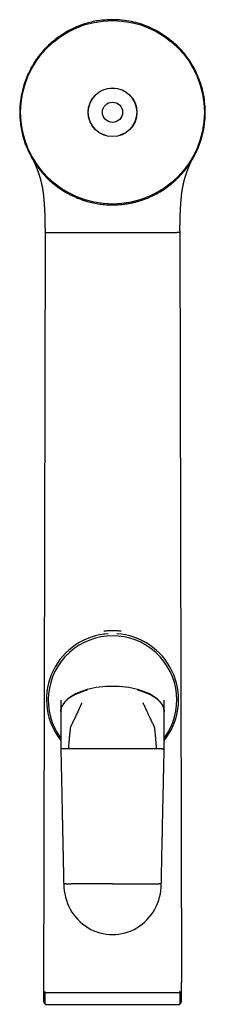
# Model space of a CAD drawing. Header units: millimetres. Extents: x 8 to 734, y 12 to 900.
# Tile 21 of 22: x 438 to 470, y 693 to 865. Entities that reach past the tile are written whole.
import ezdxf

# ---------------------------------------------------------------- set-up
doc = ezdxf.new("R2010")
doc.units = ezdxf.units.MM

msp = doc.modelspace()

# ---------------------------------------------------------------- linework, layer by layer
at = {"color": 7, "linetype": 'Continuous', "lineweight": 30}
for p, q in [((442.24, 830.16), (442.24, 830.16)), ((442.27, 827.67), (442.01, 693.75)), ((442.27, 828.38), (442.27, 827.67)), ((465.77, 828.07), (465.77, 828.38)), ((465.77, 827.67), (465.77, 827.66)), ((465.77, 827.66), (466.02, 696.89)), ((453.27, 757.74), (452.52, 757.67)), ((452.53, 757.68), (452.56, 757.67)), ((455.51, 757.67), (454.77, 757.74)), ((445.02, 744.16), (445.02, 744.12)), ((445.02, 744.12), (445.02, 743)), ((463.02, 744.12), (463.02, 744.16)), ((463.02, 743), (463.02, 744.12)), ((445.02, 742.17), (445.02, 740.67)), ((463.02, 740.67), (463.02, 742.17)), ((445.02, 740.67), (445.02, 740.42)), ((445.02, 740.42), (445.02, 737.69)), ((463.02, 740.42), (463.02, 740.67)), ((463.02, 737.69), (463.02, 740.42)), ((454.02, 737.69), (446.33, 737.69)), ((461.7, 737.69), (454.02, 737.69)), ((466.02, 693.67), (466.02, 697)), ((442.22, 695.17), (442.22, 693.47)), ((465.78, 695.32), (465.77, 695.34)), ((465.82, 693.47), (465.82, 695.17)), ((442.36, 693.11), (465.67, 693.11))]:
    msp.add_line(p, q, dxfattribs=at)
at = {"color": 7, "linetype": 'Continuous', "lineweight": 30, "flags": 128}
for points in [[(445.02, 746.17), (445.02, 746.17)], [(463.02, 746.17), (463.02, 746.17)]]:
    msp.add_lwpolyline(points, dxfattribs=at)
at = {"color": 7, "linetype": 'Continuous', "lineweight": 30}
for radius in [16, 4.25, 4.23, 1.76]:
    msp.add_circle((454.02, 848.67), radius, dxfattribs=at)
for centre, radius, start, end in [((442.98, 769.32), 58.35, 89.297, 90.703), ((454.02, 746.27), 11.5, 97.4827, 218.4865), ((454.02, 746.17), 11.2, 323.4868, 216.5273), ((454.02, 746.27), 11.5, 321.5133, 82.5169), ((442.72, 693.47), 0.5, 180, 224.9354), ((465.32, 693.47), 0.5, 315.0646, 0)]:
    msp.add_arc(centre, radius, start, end, dxfattribs=at)
for centre, major_axis, ratio, start_param, end_param in [((454.02, 744.16), (9, 0), 0.489409, 2.081787, 3.141593), ((454.02, 744.16), (9, 0), 0.489409, 1.570796, 2.081787), ((454.02, 744.16), (9, 0), 0.489409, 1.059806, 1.570796), ((454.02, 744.16), (9, 0), 0.489409, 0, 1.059806), ((454.02, 714.1), (0, 8.82), 0.963391, 1.570796, 4.712389)]:
    msp.add_ellipse(centre, major_axis=major_axis, ratio=ratio, start_param=start_param, end_param=end_param, dxfattribs=at)
for points, knots in [([(454.02, 864.82), (453.19, 864.78), (451.54, 864.72), (449.41, 864.21), (447.63, 863.55), (446.16, 862.81), (444.53, 861.78), (442.84, 860.41), (441.53, 858.98), (440.68, 857.82), (440.17, 857.01), (439.7, 856.17), (439.27, 855.29), (438.77, 854.07), (438.28, 852.51), (438, 850.96), (437.89, 849.79), (437.86, 849.01), (437.86, 848.23), (437.91, 847.44), (438.03, 846.26), (438.32, 844.71), (438.9, 842.83), (439.48, 841.66), (439.77, 841.07)], [0, 0, 0, 0, 0.074793, 0.14785, 0.196496, 0.245694, 0.295957, 0.369622, 0.441545, 0.470226, 0.499007, 0.527994, 0.557295, 0.587012, 0.646437, 0.705008, 0.72841, 0.751876, 0.775464, 0.799229, 0.823227, 0.882274, 0.940904, 1, 1, 1, 1]), ([(468.27, 841.07), (468.38, 841.29), (468.61, 841.72), (468.91, 842.4), (469.18, 843.08), (469.41, 843.77), (469.62, 844.48), (469.79, 845.19), (469.93, 845.91), (470.1, 847.05), (470.21, 848.61), (470.12, 850.18), (469.96, 851.34), (469.81, 852.11), (469.62, 852.87), (469.39, 853.63), (468.95, 854.89), (468.16, 856.61), (466.97, 858.4), (465.75, 859.81), (464.57, 860.92), (463.27, 861.93), (461.87, 862.81), (460.4, 863.55), (458.88, 864.12), (457.3, 864.52), (455.67, 864.77), (454.57, 864.8), (454.02, 864.82)], [0, 0, 0, 0, 0.022267, 0.044395, 0.06643, 0.088419, 0.110408, 0.132444, 0.154573, 0.176841, 0.23633, 0.294918, 0.318313, 0.341764, 0.365329, 0.389063, 0.413023, 0.486444, 0.558277, 0.606143, 0.654554, 0.703998, 0.754233, 0.803411, 0.852047, 0.900671, 0.949817, 1, 1, 1, 1]), ([(439.77, 841.07), (439.86, 840.9), (440.04, 840.56), (440.34, 840.07), (440.65, 839.59), (440.98, 839.13), (441.33, 838.67), (441.69, 838.23), (442.07, 837.79), (442.52, 837.31), (443.06, 836.79), (443.69, 836.24), (444.34, 835.73), (445.02, 835.25), (445.66, 834.84), (446.25, 834.5), (446.79, 834.22), (447.33, 833.96), (447.88, 833.72), (448.44, 833.5), (449.01, 833.31), (449.75, 833.08), (450.68, 832.85), (451.78, 832.66), (452.9, 832.54), (453.64, 832.53), (454.02, 832.52)], [0, 0, 0, 0, 0.032974, 0.065836, 0.098628, 0.131392, 0.164168, 0.197, 0.229928, 0.262993, 0.310716, 0.358281, 0.405816, 0.45345, 0.501309, 0.53618, 0.570852, 0.605373, 0.63979, 0.674153, 0.708511, 0.742914, 0.8076, 0.871805, 0.935835, 1, 1, 1, 1]), ([(440.23, 840.25), (440.23, 840.25), (440.24, 840.25), (440.24, 840.24), (440.24, 840.23), (440.25, 840.22), (440.25, 840.22), (440.26, 840.2), (440.26, 840.19), (440.27, 840.18), (440.27, 840.17), (440.28, 840.16), (440.28, 840.15), (440.28, 840.15), (440.29, 840.14), (440.29, 840.13), (440.3, 840.11), (440.31, 840.1), (440.31, 840.08), (440.32, 840.07), (440.33, 840.06), (440.33, 840.04), (440.34, 840.03), (440.34, 840.01), (440.35, 840), (440.36, 839.98), (440.37, 839.96), (440.38, 839.94), (440.39, 839.92), (440.4, 839.9), (440.4, 839.88), (440.41, 839.87), (440.42, 839.86), (440.42, 839.84), (440.43, 839.83), (440.44, 839.81), (440.44, 839.79), (440.45, 839.77), (440.47, 839.74), (440.48, 839.71), (440.49, 839.69), (440.49, 839.68)], [0, 0, 0, 0, 0.006717, 0.024663, 0.039368, 0.055585, 0.074826, 0.096827, 0.121577, 0.145594, 0.166381, 0.183644, 0.197771, 0.210351, 0.2254, 0.246798, 0.271996, 0.300937, 0.329565, 0.355521, 0.378792, 0.40451, 0.427187, 0.452392, 0.480745, 0.512263, 0.545757, 0.583124, 0.617887, 0.650025, 0.680977, 0.702393, 0.724461, 0.747185, 0.770565, 0.795106, 0.822849, 0.859948, 0.901827, 0.948505, 1, 1, 1, 1]), ([(440.49, 839.68), (440.5, 839.67), (440.51, 839.65), (440.52, 839.61), (440.54, 839.58), (440.55, 839.55), (440.56, 839.53), (440.57, 839.51), (440.58, 839.49), (440.58, 839.47), (440.59, 839.45), (440.6, 839.43), (440.61, 839.41), (440.62, 839.38), (440.64, 839.34), (440.66, 839.3), (440.67, 839.26), (440.7, 839.2), (440.72, 839.14), (440.75, 839.08), (440.77, 839.01), (440.8, 838.95), (440.83, 838.88), (440.85, 838.82), (440.87, 838.78), (440.88, 838.76)], [0, 0, 0, 0, 0.042495, 0.081817, 0.117955, 0.1509, 0.180644, 0.207181, 0.229257, 0.248498, 0.267198, 0.286823, 0.307373, 0.346372, 0.38833, 0.433252, 0.481144, 0.532011, 0.601202, 0.671571, 0.74039, 0.807652, 0.873346, 0.937465, 1, 1, 1, 1]), ([(454.02, 832.52), (454.23, 832.52), (454.65, 832.53), (455.3, 832.57), (455.95, 832.63), (456.59, 832.73), (457.23, 832.84), (457.84, 832.97), (458.47, 833.14), (459.12, 833.34), (459.78, 833.57), (460.42, 833.84), (461.06, 834.13), (461.69, 834.45), (462.33, 834.81), (462.97, 835.22), (463.6, 835.66), (464.08, 836.03), (464.41, 836.31), (464.61, 836.48), (464.81, 836.65), (465, 836.83), (465.19, 837.01), (465.38, 837.19), (465.68, 837.5), (466.09, 837.93), (466.59, 838.52), (467.05, 839.12), (467.49, 839.75), (467.9, 840.4), (468.14, 840.84), (468.27, 841.07)], [0, 0, 0, 0, 0.036283, 0.073213, 0.110851, 0.148556, 0.185292, 0.221449, 0.25708, 0.297169, 0.337224, 0.377326, 0.417551, 0.457978, 0.498683, 0.543317, 0.587767, 0.632137, 0.64708, 0.662029, 0.676989, 0.691963, 0.706956, 0.721972, 0.737014, 0.781047, 0.824868, 0.868575, 0.912267, 0.956042, 1, 1, 1, 1]), ([(467.16, 838.76), (467.17, 838.78), (467.19, 838.84), (467.22, 838.92), (467.25, 839), (467.29, 839.08), (467.32, 839.17), (467.36, 839.25), (467.39, 839.34), (467.43, 839.42), (467.46, 839.51), (467.5, 839.6), (467.53, 839.65), (467.54, 839.68)], [0, 0, 0, 0, 0.079411, 0.160902, 0.244691, 0.331698, 0.421997, 0.515561, 0.606746, 0.700808, 0.797729, 0.897472, 1, 1, 1, 1]), ([(467.54, 839.68), (467.54, 839.69), (467.55, 839.7), (467.56, 839.72), (467.56, 839.74), (467.57, 839.76), (467.58, 839.77), (467.59, 839.79), (467.6, 839.82), (467.61, 839.85), (467.63, 839.89), (467.65, 839.93), (467.66, 839.96), (467.67, 839.99), (467.69, 840.01), (467.7, 840.04), (467.71, 840.06), (467.72, 840.09), (467.73, 840.11), (467.74, 840.13), (467.75, 840.15), (467.76, 840.16), (467.76, 840.18), (467.77, 840.2), (467.78, 840.22), (467.79, 840.23), (467.79, 840.24), (467.8, 840.25), (467.8, 840.26)], [0, 0, 0, 0, 0.0335288, 0.0640889, 0.0916879, 0.1163337, 0.1380552, 0.1588908, 0.2097724, 0.263115, 0.32752, 0.3895438, 0.4491965, 0.4934789, 0.5366317, 0.5799345, 0.6244827, 0.6695569, 0.7112148, 0.7488779, 0.778758, 0.8122258, 0.8482045, 0.8827415, 0.9156302, 0.9426737, 0.9717776, 1, 1, 1, 1]), ([(440.88, 838.76), (440.88, 838.73), (440.9, 838.69), (440.93, 838.62), (440.95, 838.55), (440.98, 838.48), (441.01, 838.41), (441.04, 838.33), (441.06, 838.25), (441.09, 838.17), (441.12, 838.08), (441.15, 838.01), (441.17, 837.94), (441.19, 837.87), (441.21, 837.81), (441.23, 837.75), (441.25, 837.69), (441.27, 837.64), (441.29, 837.58), (441.31, 837.52), (441.33, 837.44), (441.35, 837.37), (441.38, 837.29), (441.4, 837.22), (441.42, 837.15), (441.43, 837.09), (441.45, 837.03), (441.47, 836.97), (441.48, 836.92), (441.49, 836.87), (441.5, 836.84), (441.51, 836.79), (441.53, 836.75), (441.54, 836.69), (441.56, 836.61), (441.59, 836.5), (441.62, 836.36), (441.65, 836.23), (441.68, 836.11), (441.71, 835.98), (441.73, 835.88), (441.74, 835.8), (441.76, 835.73), (441.77, 835.66), (441.78, 835.59), (441.8, 835.53), (441.81, 835.47), (441.81, 835.43), (441.82, 835.39), (441.83, 835.35), (441.83, 835.31), (441.84, 835.26), (441.85, 835.21), (441.86, 835.14), (441.88, 835.06), (441.89, 834.96), (441.91, 834.85), (441.92, 834.75), (441.93, 834.67), (441.94, 834.62), (441.94, 834.56), (441.95, 834.52), (441.95, 834.49), (441.96, 834.46), (441.96, 834.44), (441.96, 834.41), (441.97, 834.38), (441.97, 834.34), (441.98, 834.29), (441.98, 834.24), (441.99, 834.19), (441.99, 834.15), (442, 834.09), (442.01, 834.01), (442.02, 833.93), (442.02, 833.86), (442.03, 833.79), (442.03, 833.74), (442.04, 833.7), (442.04, 833.67), (442.04, 833.65), (442.04, 833.63), (442.05, 833.6), (442.05, 833.56), (442.06, 833.49), (442.06, 833.38), (442.07, 833.27), (442.08, 833.16), (442.09, 833.07), (442.09, 833), (442.1, 832.94), (442.1, 832.89), (442.11, 832.82), (442.11, 832.75), (442.12, 832.69), (442.12, 832.66)], [0, 0, 0, 0, 0.027417, 0.053602, 0.078612, 0.102493, 0.125281, 0.146996, 0.171201, 0.193885, 0.215029, 0.234618, 0.250785, 0.265695, 0.279345, 0.292206, 0.304715, 0.31687, 0.328667, 0.340107, 0.355792, 0.370744, 0.385286, 0.400642, 0.410765, 0.421246, 0.432076, 0.442939, 0.452641, 0.459754, 0.465993, 0.472498, 0.48032, 0.489425, 0.49893, 0.521334, 0.543888, 0.562402, 0.580779, 0.598367, 0.615442, 0.624674, 0.634154, 0.643772, 0.653032, 0.661871, 0.669948, 0.675615, 0.680208, 0.685076, 0.690611, 0.696813, 0.703681, 0.711214, 0.722619, 0.735179, 0.74889, 0.763748, 0.770864, 0.778162, 0.784689, 0.790094, 0.793554, 0.796322, 0.798632, 0.80177, 0.806027, 0.81135, 0.817238, 0.822953, 0.828489, 0.833846, 0.839025, 0.849241, 0.858684, 0.867331, 0.874801, 0.880964, 0.885822, 0.888235, 0.890129, 0.892476, 0.895943, 0.900531, 0.906237, 0.920613, 0.934238, 0.945193, 0.95537, 0.9647, 0.969173, 0.974898, 0.981945, 0.990312, 1, 1, 1, 1]), ([(465.91, 832.66), (465.92, 832.69), (465.92, 832.75), (465.92, 832.83), (465.93, 832.9), (465.93, 832.95), (465.94, 833), (465.94, 833.06), (465.95, 833.15), (465.96, 833.24), (465.96, 833.32), (465.97, 833.38), (465.97, 833.44), (465.98, 833.5), (465.98, 833.55), (465.99, 833.6), (465.99, 833.63), (465.99, 833.66), (465.99, 833.68), (466, 833.72), (466, 833.77), (466.01, 833.83), (466.01, 833.9), (466.02, 834), (466.03, 834.11), (466.05, 834.21), (466.05, 834.3), (466.06, 834.35), (466.07, 834.4), (466.07, 834.43), (466.07, 834.46), (466.08, 834.49), (466.08, 834.53), (466.09, 834.57), (466.09, 834.62), (466.1, 834.68), (466.11, 834.76), (466.13, 834.86), (466.14, 834.97), (466.16, 835.08), (466.17, 835.17), (466.19, 835.25), (466.2, 835.32), (466.21, 835.37), (466.21, 835.4), (466.22, 835.44), (466.23, 835.49), (466.24, 835.54), (466.25, 835.6), (466.26, 835.68), (466.29, 835.8), (466.32, 835.94), (466.35, 836.08), (466.38, 836.21), (466.4, 836.33), (466.42, 836.41), (466.43, 836.47), (466.45, 836.53), (466.46, 836.58), (466.48, 836.64), (466.49, 836.7), (466.5, 836.75), (466.52, 836.79), (466.53, 836.83), (466.54, 836.87), (466.55, 836.91), (466.56, 836.96), (466.57, 837.01), (466.59, 837.08), (466.62, 837.16), (466.65, 837.26), (466.67, 837.35), (466.7, 837.44), (466.72, 837.52), (466.75, 837.59), (466.77, 837.65), (466.79, 837.72), (466.81, 837.78), (466.83, 837.85), (466.85, 837.92), (466.88, 838), (466.91, 838.08), (466.94, 838.16), (466.97, 838.25), (467, 838.33), (467.03, 838.42), (467.06, 838.5), (467.08, 838.57), (467.11, 838.63), (467.13, 838.7), (467.15, 838.74), (467.16, 838.76)], [0, 0, 0, 0, 0.010233, 0.0189799, 0.0262408, 0.0320158, 0.0365807, 0.0412003, 0.0529274, 0.0657622, 0.0721939, 0.078798, 0.0855746, 0.0925241, 0.0991093, 0.1042142, 0.1079426, 0.1103139, 0.1125862, 0.116958, 0.1226552, 0.1296791, 0.1380033, 0.1472364, 0.1614806, 0.177267, 0.1838921, 0.190629, 0.196252, 0.2004529, 0.2033804, 0.2066907, 0.2110008, 0.2163121, 0.2226256, 0.2295336, 0.2362516, 0.2522475, 0.2669055, 0.2802203, 0.2921779, 0.3026898, 0.3117336, 0.3169961, 0.3215946, 0.3265595, 0.3327123, 0.3399309, 0.3475569, 0.3554917, 0.3759323, 0.3953772, 0.4148383, 0.4353135, 0.4561115, 0.4652828, 0.4744017, 0.4834814, 0.492554, 0.5016252, 0.510699, 0.5194043, 0.52694, 0.533548, 0.5397288, 0.5467738, 0.5547005, 0.563515, 0.5726788, 0.5915008, 0.6091811, 0.6257065, 0.6423381, 0.6598933, 0.6729672, 0.6865065, 0.7005089, 0.7149714, 0.7301023, 0.7464663, 0.7644068, 0.7839146, 0.8049781, 0.8275825, 0.8517097, 0.8773371, 0.9044578, 0.9268397, 0.9501971, 0.9745681, 1, 1, 1, 1]), ([(442.12, 832.66), (442.12, 832.59), (442.13, 832.46), (442.14, 832.27), (442.16, 832.09), (442.17, 831.92), (442.17, 831.76), (442.18, 831.62), (442.19, 831.48), (442.19, 831.36), (442.2, 831.26), (442.2, 831.18), (442.21, 831.12), (442.21, 831.07), (442.21, 831.02), (442.21, 830.99), (442.21, 830.96), (442.21, 830.94), (442.21, 830.91), (442.22, 830.87), (442.22, 830.83), (442.22, 830.78), (442.22, 830.71), (442.23, 830.63), (442.23, 830.53), (442.23, 830.42), (442.24, 830.3), (442.24, 830.21), (442.24, 830.16)], [0, 0, 0, 0, 0.082975, 0.161032, 0.234177, 0.302411, 0.365734, 0.423144, 0.475814, 0.523744, 0.5669, 0.595679, 0.620713, 0.642001, 0.65954, 0.673331, 0.683744, 0.69133, 0.702325, 0.716728, 0.734542, 0.755767, 0.780404, 0.814474, 0.853464, 0.897378, 0.946221, 1, 1, 1, 1]), ([(465.79, 830.16), (465.79, 830.21), (465.79, 830.3), (465.8, 830.42), (465.8, 830.53), (465.81, 830.63), (465.81, 830.71), (465.81, 830.78), (465.81, 830.83), (465.81, 830.88), (465.82, 830.91), (465.82, 830.94), (465.82, 830.96), (465.82, 830.98), (465.82, 830.99), (465.82, 831.01), (465.82, 831.03), (465.82, 831.06), (465.82, 831.11), (465.83, 831.18), (465.83, 831.26), (465.84, 831.37), (465.84, 831.49), (465.85, 831.62), (465.86, 831.77), (465.87, 831.93), (465.88, 832.1), (465.89, 832.28), (465.9, 832.47), (465.91, 832.6), (465.91, 832.66)], [0, 0, 0, 0, 0.053779, 0.102622, 0.146536, 0.185526, 0.219596, 0.244233, 0.265458, 0.283272, 0.298306, 0.309582, 0.3171, 0.322203, 0.328188, 0.335207, 0.343259, 0.352344, 0.374729, 0.401649, 0.4331, 0.477085, 0.526018, 0.579866, 0.638626, 0.7023, 0.769617, 0.841671, 0.918464, 1, 1, 1, 1]), ([(442.24, 830.16), (442.24, 830.04), (442.25, 829.81), (442.26, 829.46), (442.26, 829.1), (442.26, 828.74), (442.26, 828.5), (442.27, 828.38)], [0, 0, 0, 0, 0.197591, 0.396077, 0.595754, 0.796943, 1, 1, 1, 1]), ([(465.77, 828.38), (465.77, 828.5), (465.77, 828.74), (465.77, 829.1), (465.78, 829.46), (465.78, 829.81), (465.79, 830.04), (465.79, 830.16)], [0, 0, 0, 0, 0.203031, 0.404221, 0.603916, 0.802407, 1, 1, 1, 1]), ([(465.79, 830.16), (465.79, 830.16), (465.79, 830.16), (465.79, 830.16), (465.79, 830.16)], [0, 0, 0, 0, 0.466046, 1, 1, 1, 1]), ([(454.02, 827.67), (453.75, 827.67), (453.23, 827.67), (452.44, 827.67), (451.66, 827.67), (450.9, 827.67), (450.14, 827.67), (449.41, 827.67), (448.69, 827.67), (448, 827.67), (447.34, 827.67), (446.71, 827.67), (446.11, 827.67), (445.54, 827.67), (445.02, 827.67), (444.53, 827.67), (444.08, 827.67), (443.83, 827.67), (443.7, 827.67)], [0, 0, 0, 0, 0.056492, 0.113182, 0.170255, 0.227881, 0.286216, 0.345408, 0.405591, 0.466863, 0.529292, 0.592919, 0.657771, 0.723861, 0.791183, 0.859693, 0.929325, 1, 1, 1, 1]), ([(459.66, 827.67), (459.45, 827.67), (459.02, 827.67), (458.34, 827.67), (457.65, 827.67), (456.94, 827.67), (456.22, 827.67), (455.49, 827.67), (454.75, 827.67), (454.26, 827.67), (454.02, 827.67)], [0, 0, 0, 0, 0.1305853, 0.2590617, 0.3856357, 0.5105757, 0.634169, 0.7567184, 0.8785467, 1, 1, 1, 1]), ([(459.72, 827.67), (459.71, 827.67), (459.69, 827.67), (459.67, 827.67), (459.66, 827.67)], [0, 0, 0, 0, 0.56, 1, 1, 1, 1]), ([(464.28, 827.67), (464.21, 827.67), (464.08, 827.67), (463.86, 827.67), (463.63, 827.67), (463.39, 827.67), (463.14, 827.67), (462.88, 827.67), (462.61, 827.67), (462.32, 827.67), (462.03, 827.67), (461.73, 827.67), (461.41, 827.67), (461.09, 827.67), (460.76, 827.67), (460.43, 827.67), (460.08, 827.67), (459.84, 827.67), (459.72, 827.67)], [0, 0, 0, 0, 0.066709, 0.132925, 0.198624, 0.263788, 0.328398, 0.392437, 0.455891, 0.518747, 0.580997, 0.642639, 0.703676, 0.764113, 0.823955, 0.88321, 0.941888, 1, 1, 1, 1]), ([(465.76, 827.66), (465.76, 827.66), (465.76, 827.66), (465.75, 827.66), (465.75, 827.66), (465.74, 827.66), (465.73, 827.66), (465.71, 827.67), (465.7, 827.67), (465.68, 827.68), (465.67, 827.68), (465.66, 827.68), (465.66, 827.68), (465.66, 827.68), (465.65, 827.69), (465.65, 827.69), (465.64, 827.69), (465.63, 827.69), (465.62, 827.69), (465.6, 827.69), (465.59, 827.69), (465.58, 827.69), (465.57, 827.69), (465.55, 827.69), (465.54, 827.69), (465.52, 827.69), (465.49, 827.69), (465.44, 827.69), (465.38, 827.68), (465.33, 827.68), (465.27, 827.68), (465.2, 827.68), (465.15, 827.67), (465.12, 827.67), (465.1, 827.67), (465.09, 827.67), (465.08, 827.67), (465.06, 827.67), (465.05, 827.67), (465.03, 827.67), (465, 827.67), (464.97, 827.67), (464.94, 827.67), (464.9, 827.66), (464.86, 827.66), (464.82, 827.66), (464.77, 827.66), (464.73, 827.65), (464.69, 827.65), (464.65, 827.65), (464.61, 827.65), (464.58, 827.65), (464.54, 827.65), (464.49, 827.65), (464.43, 827.65), (464.35, 827.66), (464.3, 827.66), (464.28, 827.67)], [0, 0, 0, 0, 0.020995, 0.043956, 0.068882, 0.095771, 0.124538, 0.149633, 0.174716, 0.217947, 0.223605, 0.229262, 0.234918, 0.240574, 0.246228, 0.250826, 0.261255, 0.273092, 0.286334, 0.300981, 0.312513, 0.324786, 0.337798, 0.351549, 0.366036, 0.379379, 0.390514, 0.451653, 0.48796, 0.524741, 0.561724, 0.60117, 0.640516, 0.648424, 0.65487, 0.661595, 0.6686, 0.675883, 0.683444, 0.691282, 0.705967, 0.721532, 0.737974, 0.755288, 0.773471, 0.792937, 0.81256, 0.830749, 0.84751, 0.862849, 0.876772, 0.889283, 0.90294, 0.919356, 0.948041, 0.974916, 1, 1, 1, 1]), ([(465.77, 828.07), (465.77, 828.04), (465.77, 827.91), (465.77, 827.77), (465.77, 827.67)], [0, 0, 0, 0, 0.216135, 1, 1, 1, 1]), ([(455.5, 758.16), (455.39, 758.18), (455.16, 758.21), (454.8, 758.24), (454.42, 758.26), (454.04, 758.27), (453.69, 758.26), (453.38, 758.25), (453.08, 758.23), (452.8, 758.2), (452.62, 758.18), (452.53, 758.16)], [0, 0, 0, 0, 0.112872, 0.233822, 0.362868, 0.500054, 0.610307, 0.715407, 0.815383, 0.910244, 1, 1, 1, 1]), ([(445.02, 744.12), (445.02, 744.18), (445.02, 744.29), (445.04, 744.46), (445.07, 744.63), (445.12, 744.8), (445.18, 744.97), (445.26, 745.14), (445.35, 745.31), (445.45, 745.47), (445.56, 745.63), (445.69, 745.78), (445.82, 745.93), (445.96, 746.08), (446.12, 746.23), (446.29, 746.37), (446.49, 746.52), (446.7, 746.67), (446.95, 746.83), (447.2, 746.98), (447.48, 747.13), (447.76, 747.27), (448.05, 747.4), (448.35, 747.52), (448.64, 747.63), (448.95, 747.73), (449.26, 747.83), (449.47, 747.89), (449.58, 747.92)], [0, 0, 0, 0, 0.028315, 0.057081, 0.08638, 0.116294, 0.146903, 0.178284, 0.210509, 0.243641, 0.27422, 0.305679, 0.338067, 0.371409, 0.405723, 0.441018, 0.477293, 0.520835, 0.565663, 0.61173, 0.658978, 0.707335, 0.75671, 0.804109, 0.852235, 0.900993, 0.950282, 1, 1, 1, 1]), ([(458.45, 747.92), (458.56, 747.89), (458.77, 747.83), (459.09, 747.73), (459.4, 747.63), (459.7, 747.51), (459.99, 747.39), (460.28, 747.26), (460.55, 747.13), (460.8, 747), (461.03, 746.86), (461.24, 746.73), (461.44, 746.59), (461.63, 746.45), (461.81, 746.31), (461.97, 746.17), (462.13, 746.02), (462.27, 745.87), (462.4, 745.72), (462.51, 745.57), (462.61, 745.42), (462.71, 745.26), (462.78, 745.11), (462.85, 744.95), (462.91, 744.79), (462.96, 744.62), (462.99, 744.45), (463.01, 744.29), (463.01, 744.18), (463.02, 744.12)], [0, 0, 0, 0, 0.050331, 0.100222, 0.149566, 0.198258, 0.2462, 0.293298, 0.339466, 0.384628, 0.424269, 0.463009, 0.500816, 0.537664, 0.573539, 0.608432, 0.642347, 0.675295, 0.707299, 0.738388, 0.768638, 0.798126, 0.826895, 0.854993, 0.885187, 0.914707, 0.943629, 0.972034, 1, 1, 1, 1]), ([(445.02, 746.17), (445.02, 746.17), (445.02, 746.16), (445.02, 746.14), (445.02, 746.11), (445.02, 746.06), (445.02, 745.99), (445.02, 745.91), (445.02, 745.82), (445.02, 745.73), (445.02, 745.63), (445.02, 745.53), (445.02, 745.43), (445.02, 745.35), (445.02, 745.28), (445.02, 745.21), (445.02, 745.14), (445.02, 745.07), (445.02, 745.02), (445.02, 745)], [0, 0, 0, 0, 0.0728578, 0.1473388, 0.2233664, 0.3008497, 0.3796835, 0.4597485, 0.5409122, 0.6040704, 0.6677232, 0.7317963, 0.7962118, 0.8300658, 0.86398, 0.8979425, 0.9319415, 0.9659647, 1, 1, 1, 1]), ([(448.67, 745.66), (448.61, 745.53), (448.49, 745.27), (448.35, 744.95), (448.24, 744.72), (448.17, 744.57), (448.1, 744.42), (448.06, 744.32), (448.03, 744.27)], [0, 0, 0, 0, 0.2846644, 0.5657739, 0.6751988, 0.7840472, 0.8923204, 1, 1, 1, 1]), ([(460, 744.27), (459.94, 744.4), (459.82, 744.65), (459.61, 745.12), (459.45, 745.45), (459.36, 745.66)], [0, 0, 0, 0, 0.275254, 0.554259, 1, 1, 1, 1]), ([(463.02, 745), (463.02, 745.05), (463.02, 745.16), (463.02, 745.31), (463.02, 745.44), (463.02, 745.57), (463.02, 745.68), (463.02, 745.79), (463.02, 745.88), (463.02, 745.96), (463.02, 746.03), (463.02, 746.09), (463.02, 746.13), (463.02, 746.15), (463.02, 746.16), (463.02, 746.16), (463.02, 746.16), (463.02, 746.17), (463.02, 746.17), (463.02, 746.17), (463.02, 746.17), (463.02, 746.17)], [0, 0, 0, 0, 0.073813, 0.147503, 0.220946, 0.294023, 0.366616, 0.438615, 0.509913, 0.58041, 0.661977, 0.742178, 0.820893, 0.871983, 0.922353, 0.935424, 0.948444, 0.961411, 0.974327, 0.98719, 1, 1, 1, 1]), ([(445.02, 745), (445.02, 744.95), (445.02, 744.85), (445.02, 744.7), (445.02, 744.54), (445.02, 744.36), (445.02, 744.23), (445.02, 744.16)], [0, 0, 0, 0, 0.187719, 0.375209, 0.562242, 0.781773, 1, 1, 1, 1]), ([(448.03, 744.27), (447.93, 744.04), (447.71, 743.57), (447.41, 742.94), (447.13, 742.36), (446.96, 742.01), (446.87, 741.83)], [0, 0, 0, 0, 0.285391, 0.566308, 0.784253, 1, 1, 1, 1]), ([(461.16, 741.83), (461.05, 742.06), (460.83, 742.5), (460.58, 743.02), (460.4, 743.39), (460.3, 743.61), (460.2, 743.83), (460.1, 744.05), (460.03, 744.19), (460, 744.27)], [0, 0, 0, 0, 0.27496, 0.5535815, 0.6419752, 0.7307906, 0.8200603, 0.9097938, 1, 1, 1, 1]), ([(463.02, 744.16), (463.02, 744.22), (463.02, 744.33), (463.02, 744.49), (463.02, 744.62), (463.02, 744.71), (463.02, 744.77), (463.02, 744.83), (463.02, 744.88), (463.02, 744.94), (463.02, 744.98), (463.02, 745)], [0, 0, 0, 0, 0.185067, 0.371111, 0.557916, 0.631469, 0.705092, 0.77877, 0.85249, 0.926238, 1, 1, 1, 1]), ([(445.02, 743), (445.02, 742.92), (445.02, 742.77), (445.02, 742.55), (445.02, 742.35), (445.02, 742.23), (445.02, 742.17)], [0, 0, 0, 0, 0.2873825, 0.5691795, 0.7864772, 1, 1, 1, 1]), ([(446.87, 741.83), (446.86, 741.81), (446.84, 741.76), (446.8, 741.69), (446.77, 741.62), (446.73, 741.57), (446.71, 741.53), (446.69, 741.49), (446.68, 741.46), (446.68, 741.44)], [0, 0, 0, 0, 0.186099, 0.372019, 0.56026, 0.673374, 0.784437, 0.892244, 1, 1, 1, 1]), ([(461.35, 741.44), (461.35, 741.46), (461.34, 741.5), (461.31, 741.56), (461.27, 741.61), (461.24, 741.67), (461.2, 741.75), (461.17, 741.8), (461.16, 741.83)], [0, 0, 0, 0, 0.136932, 0.275376, 0.419204, 0.561144, 0.780661, 1, 1, 1, 1]), ([(463.02, 742.17), (463.02, 742.24), (463.02, 742.4), (463.02, 742.61), (463.02, 742.82), (463.02, 742.94), (463.02, 743)], [0, 0, 0, 0, 0.272402, 0.550861, 0.773729, 1, 1, 1, 1]), ([(446.68, 741.44), (446.66, 741.21), (446.6, 740.74), (446.53, 740.04), (446.46, 739.3), (446.4, 738.51), (446.35, 737.96), (446.33, 737.69)], [0, 0, 0, 0, 0.1859016, 0.3729465, 0.5608081, 0.7811122, 1, 1, 1, 1]), ([(461.7, 737.69), (461.68, 737.92), (461.65, 738.39), (461.59, 739.09), (461.53, 739.71), (461.48, 740.25), (461.43, 740.7), (461.4, 741.01), (461.38, 741.19), (461.37, 741.25), (461.36, 741.31), (461.36, 741.38), (461.35, 741.42), (461.35, 741.44)], [0, 0, 0, 0, 0.185633, 0.37228, 0.559967, 0.683824, 0.807171, 0.915304, 0.932262, 0.94921, 0.96615, 0.983079, 1, 1, 1, 1]), ([(445.02, 737.69), (445.02, 737.47), (445.03, 737.04), (445.04, 736.41), (445.06, 735.79), (445.07, 735.19), (445.08, 734.6), (445.09, 734.03), (445.11, 733.47), (445.12, 732.94), (445.13, 732.45), (445.14, 731.98), (445.15, 731.53), (445.16, 731.09), (445.17, 730.67), (445.17, 730.25), (445.18, 729.79), (445.19, 729.29), (445.21, 728.75), (445.22, 728.22), (445.23, 727.71), (445.24, 727.21), (445.25, 726.73), (445.26, 726.26), (445.27, 725.81), (445.28, 725.23), (445.3, 724.53), (445.31, 723.69), (445.33, 722.84), (445.35, 721.99), (445.37, 721.13), (445.38, 720.5), (445.39, 720.11), (445.39, 719.95), (445.4, 719.8), (445.4, 719.64), (445.4, 719.48), (445.41, 719.32), (445.41, 719.15), (445.41, 718.97), (445.42, 718.78), (445.42, 718.57), (445.43, 718.35), (445.43, 718.11), (445.44, 717.87), (445.44, 717.61), (445.45, 717.34), (445.45, 717.06), (445.46, 716.77), (445.47, 716.46), (445.47, 716.14), (445.48, 715.79), (445.49, 715.41), (445.5, 714.99), (445.51, 714.55), (445.51, 714.26), (445.52, 714.1)], [0, 0, 0, 0, 0.027506, 0.054374, 0.080605, 0.1062, 0.131157, 0.155477, 0.17916, 0.202206, 0.222357, 0.241995, 0.261118, 0.279728, 0.297824, 0.315407, 0.332566, 0.356103, 0.379074, 0.40148, 0.423319, 0.444592, 0.464935, 0.484731, 0.503982, 0.522687, 0.55797, 0.593545, 0.629461, 0.665713, 0.702086, 0.738459, 0.74518, 0.751902, 0.758624, 0.765346, 0.772067, 0.778797, 0.785834, 0.793336, 0.801694, 0.810562, 0.81994, 0.829828, 0.840225, 0.851133, 0.862551, 0.874478, 0.886915, 0.899863, 0.91332, 0.927287, 0.944403, 0.962227, 0.980759, 1, 1, 1, 1]), ([(445.38, 737.69), (445.35, 737.69), (445.29, 737.69), (445.2, 737.69), (445.13, 737.69), (445.08, 737.69), (445.04, 737.69), (445.02, 737.69), (445.02, 737.69), (445.02, 737.69)], [0, 0, 0, 0, 0.143792, 0.287612, 0.430697, 0.572294, 0.718253, 0.861041, 1, 1, 1, 1]), ([(446.33, 737.69), (446.28, 737.69), (446.18, 737.69), (446.04, 737.69), (445.9, 737.69), (445.77, 737.69), (445.66, 737.69), (445.56, 737.69), (445.47, 737.69), (445.41, 737.69), (445.38, 737.69)], [0, 0, 0, 0, 0.12981, 0.263595, 0.401063, 0.541832, 0.654464, 0.768576, 0.883864, 1, 1, 1, 1]), ([(462.65, 737.69), (462.61, 737.69), (462.54, 737.69), (462.42, 737.69), (462.29, 737.69), (462.16, 737.69), (462.04, 737.69), (461.93, 737.69), (461.81, 737.69), (461.74, 737.69), (461.7, 737.69)], [0, 0, 0, 0, 0.147655, 0.293791, 0.437749, 0.578955, 0.687667, 0.794181, 0.898335, 1, 1, 1, 1]), ([(462.52, 714.1), (462.52, 714.3), (462.53, 714.69), (462.54, 715.26), (462.55, 715.83), (462.56, 716.37), (462.57, 716.91), (462.59, 717.42), (462.6, 717.91), (462.61, 718.37), (462.61, 718.82), (462.62, 719.26), (462.63, 719.69), (462.64, 720.11), (462.65, 720.51), (462.66, 720.9), (462.67, 721.28), (462.67, 721.65), (462.68, 722), (462.69, 722.33), (462.7, 722.66), (462.7, 722.97), (462.71, 723.28), (462.72, 723.57), (462.72, 723.85), (462.73, 724.12), (462.73, 724.37), (462.74, 724.62), (462.74, 724.85), (462.75, 725.08), (462.75, 725.42), (462.76, 725.85), (462.77, 726.37), (462.79, 726.9), (462.8, 727.43), (462.81, 727.95), (462.82, 728.47), (462.84, 729.35), (462.85, 730.1), (462.87, 730.73), (462.87, 730.88), (462.87, 731.04), (462.88, 731.21), (462.88, 731.39), (462.89, 731.59), (462.89, 731.81), (462.9, 732.04), (462.9, 732.3), (462.91, 732.57), (462.91, 732.86), (462.92, 733.17), (462.93, 733.51), (462.93, 733.86), (462.94, 734.24), (462.95, 734.63), (462.96, 735.03), (462.97, 735.45), (462.98, 735.87), (462.99, 736.31), (463, 736.75), (463.01, 737.21), (463.01, 737.53), (463.02, 737.69)], [0, 0, 0, 0, 0.024993, 0.049397, 0.073214, 0.096442, 0.119082, 0.141134, 0.161387, 0.181117, 0.200324, 0.219008, 0.237169, 0.254807, 0.271922, 0.288515, 0.304584, 0.32013, 0.33489, 0.349145, 0.362896, 0.376142, 0.389111, 0.401556, 0.413479, 0.424878, 0.435755, 0.445929, 0.45583, 0.465641, 0.47536, 0.498135, 0.520394, 0.542137, 0.565139, 0.587534, 0.609343, 0.630988, 0.699015, 0.705199, 0.711427, 0.718095, 0.725297, 0.733033, 0.741304, 0.75011, 0.760413, 0.771363, 0.78296, 0.795203, 0.808093, 0.822471, 0.837577, 0.85341, 0.86997, 0.887258, 0.905273, 0.922925, 0.941224, 0.960169, 0.979761, 1, 1, 1, 1]), ([(462.65, 737.69), (462.68, 737.69), (462.75, 737.69), (462.83, 737.69), (462.9, 737.69), (462.95, 737.69), (462.99, 737.69), (463.01, 737.69), (463.01, 737.69), (463.02, 737.69)], [0, 0, 0, 0, 0.143792, 0.287612, 0.430697, 0.572294, 0.718253, 0.861041, 1, 1, 1, 1]), ([(445.88, 714.1), (445.85, 714.1), (445.79, 714.1), (445.7, 714.1), (445.63, 714.1), (445.58, 714.1), (445.54, 714.1), (445.52, 714.1), (445.52, 714.1), (445.52, 714.1)], [0, 0, 0, 0, 0.143792, 0.287612, 0.430697, 0.572294, 0.718253, 0.861041, 1, 1, 1, 1]), ([(445.88, 714.1), (445.92, 714.1), (445.99, 714.1), (446.11, 714.1), (446.24, 714.1), (446.37, 714.1), (446.49, 714.1), (446.6, 714.1), (446.72, 714.1), (446.79, 714.1), (446.83, 714.1)], [0, 0, 0, 0, 0.147655, 0.293791, 0.437749, 0.578955, 0.687667, 0.794181, 0.898335, 1, 1, 1, 1]), ([(454.02, 714.1), (453.79, 714.1), (453.34, 714.1), (452.66, 714.1), (451.99, 714.1), (451.31, 714.1), (450.64, 714.1), (449.98, 714.1), (449.34, 714.1), (448.71, 714.1), (448.08, 714.1), (447.45, 714.1), (447.04, 714.1), (446.83, 714.1)], [0, 0, 0, 0, 0.093098, 0.18629, 0.279559, 0.372891, 0.466269, 0.55968, 0.647768, 0.735857, 0.823934, 0.911986, 1, 1, 1, 1]), ([(454.02, 714.1), (454.24, 714.1), (454.69, 714.1), (455.37, 714.1), (456.04, 714.1), (456.72, 714.1), (457.39, 714.1), (458.05, 714.1), (458.69, 714.1), (459.32, 714.1), (459.95, 714.1), (460.58, 714.1), (460.99, 714.1), (461.2, 714.1)], [0, 0, 0, 0, 0.0930984, 0.1862898, 0.279559, 0.3728907, 0.4662695, 0.5596799, 0.6477678, 0.7358569, 0.8239341, 0.9119862, 1, 1, 1, 1]), ([(461.2, 714.1), (461.25, 714.1), (461.35, 714.1), (461.49, 714.1), (461.63, 714.1), (461.76, 714.1), (461.87, 714.1), (461.97, 714.1), (462.06, 714.1), (462.12, 714.1), (462.15, 714.1)], [0, 0, 0, 0, 0.12981, 0.263595, 0.401063, 0.541832, 0.654464, 0.768576, 0.883864, 1, 1, 1, 1]), ([(462.52, 714.1), (462.51, 714.1), (462.51, 714.1), (462.49, 714.1), (462.46, 714.1), (462.41, 714.1), (462.35, 714.1), (462.29, 714.1), (462.23, 714.1), (462.17, 714.1), (462.15, 714.1)], [0, 0, 0, 0, 0.132549, 0.268611, 0.407623, 0.548937, 0.661139, 0.773964, 0.88704, 1, 1, 1, 1]), ([(442.01, 693.75), (442.01, 693.72), (442.01, 693.67), (442.02, 693.6), (442.03, 693.53), (442.04, 693.49), (442.04, 693.47)], [0, 0, 0, 0, 0.242209, 0.489633, 0.742242, 1, 1, 1, 1]), ([(442.16, 695.17), (442.16, 695.17), (442.18, 695.17), (442.19, 695.17), (442.21, 695.17), (442.22, 695.17), (442.22, 695.17), (442.23, 695.17), (442.23, 695.17), (442.23, 695.17), (442.23, 695.17), (442.23, 695.17), (442.23, 695.17), (442.23, 695.17)], [0, 0, 0, 0, 0.136242, 0.290023, 0.461345, 0.650207, 0.715836, 0.778038, 0.836813, 0.892161, 0.944082, 0.992577, 1, 1, 1, 1]), ([(442.26, 695.34), (442.26, 695.34), (442.26, 695.34), (442.26, 695.33), (442.26, 695.32), (442.26, 695.31), (442.25, 695.29), (442.25, 695.27), (442.24, 695.24), (442.23, 695.22), (442.23, 695.2), (442.22, 695.18), (442.22, 695.18)], [0, 0, 0, 0, 0.121092, 0.299718, 0.478212, 0.595684, 0.704122, 0.802503, 0.870493, 0.934416, 0.995318, 1, 1, 1, 1]), ([(442.25, 695.32), (442.26, 695.32), (442.26, 695.33), (442.26, 695.34), (442.26, 695.34)], [0, 0, 0, 0, 0.708511, 1, 1, 1, 1]), ([(442.26, 695.17), (442.28, 695.17), (442.32, 695.17), (442.93, 695.17), (443.99, 695.17), (445.47, 695.17), (447.28, 695.17), (449.37, 695.17), (451.65, 695.17), (454.02, 695.17), (456.38, 695.17), (458.66, 695.17), (460.75, 695.17), (462.56, 695.17), (464.04, 695.17), (465.1, 695.17), (465.71, 695.17), (465.75, 695.17), (465.77, 695.17)], [0, 0, 0, 0, 0.048529, 0.113022, 0.177515, 0.242007, 0.3065, 0.370993, 0.435485, 0.499978, 0.564471, 0.628964, 0.693456, 0.757949, 0.822442, 0.886935, 0.951427, 1, 1, 1, 1]), ([(465.81, 695.18), (465.81, 695.18), (465.8, 695.2), (465.8, 695.22), (465.79, 695.24), (465.78, 695.27), (465.78, 695.29), (465.77, 695.31), (465.77, 695.32), (465.77, 695.33), (465.77, 695.34), (465.77, 695.34), (465.77, 695.34)], [0, 0, 0, 0, 0.0047506, 0.0657198, 0.1296359, 0.1975203, 0.2955758, 0.4034458, 0.5201702, 0.6978209, 0.8760179, 1, 1, 1, 1]), ([(465.8, 695.17), (465.8, 695.17), (465.8, 695.17), (465.81, 695.17), (465.81, 695.17), (465.81, 695.17), (465.81, 695.17), (465.82, 695.17), (465.82, 695.17), (465.82, 695.17), (465.82, 695.17), (465.83, 695.17), (465.84, 695.17), (465.86, 695.17), (465.87, 695.17), (465.87, 695.17)], [0, 0, 0, 0, 0.099476, 0.217277, 0.349882, 0.385023, 0.419599, 0.453611, 0.487059, 0.519942, 0.552262, 0.584017, 0.748582, 0.881094, 1, 1, 1, 1]), ([(442.04, 693.47), (442.05, 693.45), (442.06, 693.42), (442.08, 693.37), (442.12, 693.32), (442.16, 693.28), (442.2, 693.24), (442.22, 693.23)], [0, 0, 0, 0, 0.186647, 0.373302, 0.559974, 0.779983, 1, 1, 1, 1]), ([(442.22, 693.23), (442.23, 693.22), (442.27, 693.19), (442.31, 693.16), (442.33, 693.15), (442.34, 693.14)], [0, 0, 0, 0, 0.3600329, 0.7103467, 1, 1, 1, 1]), ([(465.69, 693.14), (465.7, 693.15), (465.72, 693.16), (465.76, 693.19), (465.8, 693.22), (465.81, 693.23)], [0, 0, 0, 0, 0.296806, 0.643593, 1, 1, 1, 1]), ([(465.81, 693.23), (465.84, 693.25), (465.89, 693.29), (465.94, 693.35), (465.97, 693.41), (465.98, 693.45), (465.99, 693.47)], [0, 0, 0, 0, 0.279988, 0.559981, 0.779988, 1, 1, 1, 1]), ([(465.99, 693.47), (466, 693.49), (466.01, 693.53), (466.02, 693.6), (466.02, 693.65), (466.02, 693.67)], [0, 0, 0, 0, 0.3498508, 0.6926488, 1, 1, 1, 1])]:
    msp.add_open_spline(points, degree=3, knots=knots, dxfattribs=at)

doc.saveas('drawing.dxf')
